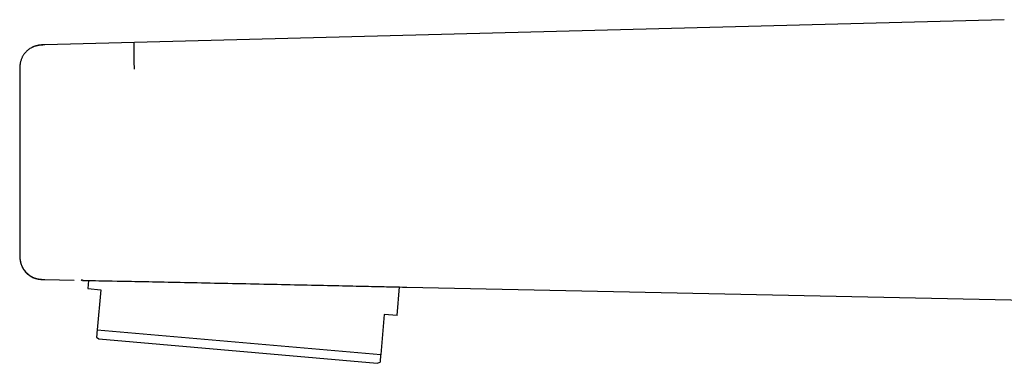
# Model space of a CAD drawing. Header units: millimetres. Extents: x 8 to 914, y 12 to 444.
# Tile 1 of 48: x 27 to 103, y 377 to 403. Entities that reach past the tile are written whole.
import ezdxf

# ---------------------------------------------------------------- set-up
doc = ezdxf.new("R2010")
doc.units = ezdxf.units.MM

msp = doc.modelspace()

# ---------------------------------------------------------------- linework, layer by layer
at = {"color": 7, "linetype": 'Continuous', "lineweight": 30}
for p, q in [((103.107, 403.129), (28.934, 401.186)), ((26.986, 399.182), (26.986, 399.181)), ((28.931, 383.055), (31.203, 383.008)), ((31.707, 382.997), (31.715, 382.997)), ((31.733, 382.997), (31.761, 382.996)), ((32.306, 382.985), (32.251, 382.36)), ((32.251, 382.36), (33.248, 382.273)), ((33.248, 382.273), (32.977, 379.177)), ((56.16, 380.268), (56.354, 382.482)), ((56.923, 382.469), (120.271, 381.142)), ((55.164, 380.355), (54.893, 377.26)), ((56.16, 380.268), (55.164, 380.355)), ((32.977, 379.177), (54.893, 377.26)), ((32.927, 378.602), (33.116, 378.47)), ((33.116, 378.47), (54.634, 376.587)), ((54.634, 376.587), (54.843, 376.685))]:
    msp.add_line(p, q, dxfattribs=at)
for points, knots in [([(28.733, 401.173), (28.73, 401.173), (28.722, 401.173), (28.704, 401.172), (28.679, 401.17), (28.653, 401.168), (28.624, 401.166), (28.595, 401.163), (28.566, 401.16), (28.537, 401.157), (28.506, 401.153), (28.467, 401.148), (28.418, 401.14), (28.358, 401.129), (28.268, 401.109), (28.155, 401.076), (28.023, 401.027), (27.898, 400.967), (27.78, 400.898), (27.666, 400.819), (27.568, 400.738), (27.487, 400.66), (27.423, 400.591), (27.366, 400.523), (27.312, 400.452), (27.26, 400.375), (27.211, 400.292), (27.166, 400.205), (27.125, 400.112), (27.088, 400.013), (27.056, 399.908), (27.031, 399.803), (27.016, 399.719), (27.007, 399.657), (27.002, 399.611), (26.997, 399.557), (26.992, 399.494), (26.989, 399.426), (26.986, 399.353), (26.986, 399.271), (26.986, 399.213), (26.986, 399.183)], [0, 0, 0, 0, 0.012419, 0.044328, 0.072346, 0.096585, 0.117227, 0.134577, 0.145747, 0.155773, 0.166167, 0.177506, 0.194252, 0.213013, 0.233923, 0.277483, 0.31993, 0.361257, 0.40222, 0.443833, 0.486042, 0.516787, 0.545113, 0.570997, 0.597059, 0.625327, 0.654801, 0.684297, 0.713802, 0.746855, 0.7799, 0.812912, 0.844183, 0.857028, 0.869736, 0.885999, 0.906666, 0.925973, 0.947967, 0.972639, 1, 1, 1, 1]), ([(28.934, 401.187), (28.877, 401.185), (28.767, 401.182), (28.606, 401.172), (28.453, 401.152), (28.311, 401.124), (28.178, 401.086), (28.057, 401.041), (27.972, 401.004), (27.928, 400.98), (27.919, 400.975)], [0, 0, 0, 0, 0.16211, 0.316223, 0.462661, 0.601518, 0.732743, 0.85616, 0.971499, 1, 1, 1, 1]), ([(28.934, 401.18), (28.916, 401.18), (28.877, 401.179), (28.813, 401.177), (28.763, 401.175), (28.733, 401.173), (28.729, 401.173)], [0, 0, 0, 0, 0.2600225, 0.5715929, 0.9351543, 1, 1, 1, 1]), ([(35.812, 401.349), (35.812, 401.349), (35.81, 401.349), (35.808, 401.345), (35.806, 401.336), (35.804, 401.32), (35.802, 401.295), (35.8, 401.26), (35.799, 401.214), (35.799, 401.158), (35.798, 401.091), (35.798, 401.013), (35.798, 400.925), (35.799, 400.829), (35.8, 400.724), (35.802, 400.612), (35.803, 400.494), (35.805, 400.37), (35.808, 400.243), (35.81, 400.112), (35.813, 399.98), (35.816, 399.847), (35.82, 399.713), (35.823, 399.58), (35.827, 399.446), (35.829, 399.358), (35.83, 399.314)], [0, 0, 0, 0, 0.040442, 0.080982, 0.121679, 0.162582, 0.203735, 0.245181, 0.286949, 0.32905, 0.371464, 0.414145, 0.457022, 0.500002, 0.542981, 0.585857, 0.628539, 0.670953, 0.713053, 0.754821, 0.796267, 0.837419, 0.878321, 0.919018, 0.959558, 1, 1, 1, 1]), ([(26.985, 385.102), (26.986, 385.05), (26.986, 384.949), (26.992, 384.8), (27.003, 384.658), (27.022, 384.524), (27.048, 384.398), (27.081, 384.28), (27.121, 384.171), (27.164, 384.071), (27.21, 383.98), (27.257, 383.899), (27.305, 383.827), (27.351, 383.763), (27.394, 383.709), (27.44, 383.656), (27.486, 383.606), (27.532, 383.56), (27.578, 383.517), (27.62, 383.481), (27.657, 383.45), (27.695, 383.42), (27.738, 383.387), (27.786, 383.354), (27.829, 383.325), (27.883, 383.293), (27.949, 383.256), (28.029, 383.218), (28.117, 383.182), (28.201, 383.153), (28.279, 383.131), (28.343, 383.116), (28.4, 383.105), (28.448, 383.097), (28.488, 383.091), (28.518, 383.087), (28.541, 383.084), (28.558, 383.082), (28.575, 383.081), (28.594, 383.079), (28.613, 383.077), (28.633, 383.075), (28.654, 383.073), (28.675, 383.072), (28.696, 383.07), (28.717, 383.069), (28.734, 383.068), (28.744, 383.068), (28.748, 383.067)], [0, 0, 0, 0, 0.040901, 0.080073, 0.117506, 0.153271, 0.187494, 0.220331, 0.251775, 0.281797, 0.310437, 0.337781, 0.36396, 0.38915, 0.413207, 0.435375, 0.455756, 0.474499, 0.491778, 0.507821, 0.519204, 0.530165, 0.546101, 0.561868, 0.577941, 0.594537, 0.617586, 0.641823, 0.667357, 0.694256, 0.712962, 0.730775, 0.746199, 0.759323, 0.770256, 0.779164, 0.785305, 0.792247, 0.800184, 0.809234, 0.823164, 0.839332, 0.857811, 0.883097, 0.911824, 0.94402, 0.979698, 1, 1, 1, 1]), ([(26.986, 385.012), (26.986, 385.011), (26.986, 385.009), (26.986, 385), (26.986, 384.984), (26.987, 384.961), (26.987, 384.935), (26.988, 384.904), (26.989, 384.868), (26.99, 384.824), (26.994, 384.761), (27, 384.681), (27.011, 384.586), (27.023, 384.523), (27.029, 384.492)], [0, 0, 0, 0, 0.006285, 0.026643, 0.066608, 0.112532, 0.160296, 0.215243, 0.283027, 0.367739, 0.459797, 0.640634, 0.821486, 1, 1, 1, 1]), ([(27.03, 384.486), (27.032, 384.471), (27.043, 384.409), (27.073, 384.3), (27.12, 384.162), (27.179, 384.029), (27.248, 383.9), (27.329, 383.778), (27.419, 383.663), (27.518, 383.556), (27.626, 383.458), (27.742, 383.37), (27.865, 383.291), (27.995, 383.224), (28.13, 383.169), (28.269, 383.126), (28.391, 383.099), (28.493, 383.083), (28.573, 383.073), (28.635, 383.067), (28.679, 383.064), (28.704, 383.063), (28.733, 383.061), (28.769, 383.06), (28.814, 383.058), (28.87, 383.057), (28.91, 383.056), (28.931, 383.055)], [0, 0, 0, 0, 0.017262, 0.073158, 0.129063, 0.184979, 0.240905, 0.296837, 0.352773, 0.408711, 0.464645, 0.520572, 0.57649, 0.632395, 0.68829, 0.744174, 0.800053, 0.831349, 0.862645, 0.893513, 0.903182, 0.912381, 0.922534, 0.936341, 0.953858, 0.975077, 1, 1, 1, 1]), ([(27.05, 384.396), (27.051, 384.393), (27.059, 384.354), (27.082, 384.28), (27.12, 384.17), (27.168, 384.058), (27.227, 383.943), (27.298, 383.828), (27.381, 383.714), (27.451, 383.634), (27.497, 383.586), (27.517, 383.566), (27.537, 383.546), (27.558, 383.527), (27.579, 383.508), (27.6, 383.489), (27.621, 383.47), (27.659, 383.44), (27.713, 383.398), (27.798, 383.339), (27.901, 383.278), (28.007, 383.224), (28.077, 383.198), (28.105, 383.188)], [0, 0, 0, 0, 0.005223, 0.07077, 0.140152, 0.21342, 0.29058, 0.371575, 0.45627, 0.544447, 0.561294, 0.578159, 0.595039, 0.611932, 0.628837, 0.645751, 0.662673, 0.6796, 0.732811, 0.786008, 0.866477, 0.946709, 1, 1, 1, 1]), ([(28.349, 383.115), (28.367, 383.111), (28.428, 383.097), (28.533, 383.083), (28.649, 383.071), (28.721, 383.068), (28.748, 383.067)], [0, 0, 0, 0, 0.135291, 0.464532, 0.793968, 1, 1, 1, 1]), ([(31.84, 383.025), (31.838, 383.024), (31.834, 383.023), (31.826, 383.019), (31.815, 383.015), (31.802, 383.01), (31.787, 383.006), (31.769, 383.002), (31.748, 382.999), (31.734, 382.998), (31.726, 382.997)], [0, 0, 0, 0, 0.022771, 0.049654, 0.119204, 0.21292, 0.332391, 0.478378, 0.714957, 1, 1, 1, 1]), ([(31.854, 382.994), (32.003, 382.991), (32.339, 382.985), (34.809, 382.936), (37.487, 382.883), (40.01, 382.831), (42.723, 382.776), (45.524, 382.717), (48.264, 382.659), (50.823, 382.604), (53.073, 382.554), (54.89, 382.514), (56.185, 382.486), (56.916, 382.469), (56.921, 382.469), (56.923, 382.469)], [0, 0, 0, 0, 0.100087, 0.226305, 0.299265, 0.372022, 0.444656, 0.517346, 0.590198, 0.662999, 0.735522, 0.808534, 0.881696, 0.954625, 1, 1, 1, 1]), ([(32.977, 379.177), (32.973, 379.138), (32.967, 379.06), (32.958, 378.966), (32.952, 378.888), (32.946, 378.825), (32.941, 378.769), (32.936, 378.715), (32.932, 378.668), (32.929, 378.633), (32.927, 378.613), (32.927, 378.603), (32.927, 378.603), (32.927, 378.603)], [0, 0, 0, 0, 0.110708, 0.221465, 0.304744, 0.388024, 0.471415, 0.554805, 0.66567, 0.776614, 0.861797, 0.946979, 1, 1, 1, 1]), ([(54.893, 377.26), (54.89, 377.221), (54.883, 377.143), (54.875, 377.048), (54.868, 376.97), (54.862, 376.907), (54.857, 376.852), (54.853, 376.798), (54.849, 376.75), (54.846, 376.716), (54.844, 376.695), (54.843, 376.686), (54.843, 376.686), (54.843, 376.686)], [0, 0, 0, 0, 0.110708, 0.221465, 0.304744, 0.388024, 0.471415, 0.554805, 0.66567, 0.776614, 0.861797, 0.946979, 1, 1, 1, 1])]:
    msp.add_open_spline(points, degree=3, knots=knots, dxfattribs=at)
msp.add_open_spline([(26.986, 399.181), (26.986, 396.834), (26.986, 392.141), (26.986, 387.448), (26.986, 385.102)], degree=3, dxfattribs=at)

doc.saveas('drawing.dxf')
